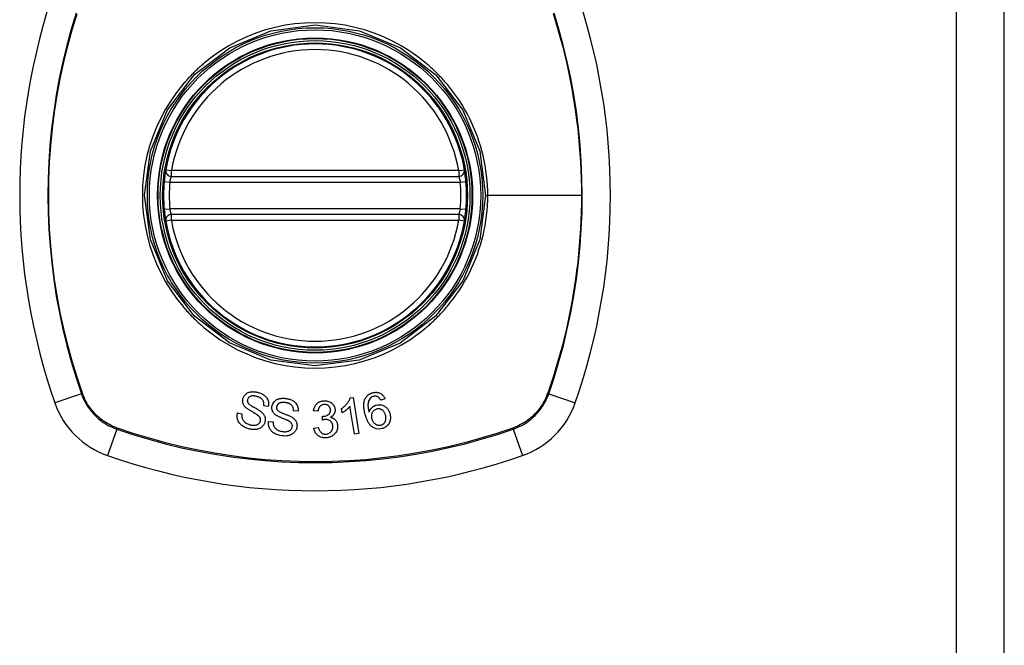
# Model space of a CAD drawing. Header units: inches. Extents: x 17 to 570, y 51 to 268.
# Tile 247 of 256: x 241.76 to 243.79, y 162.39 to 163.69. Entities that reach past the tile are written whole.
import ezdxf

# ---------------------------------------------------------------- set-up
doc = ezdxf.new("R2010")
doc.units = ezdxf.units.IN
doc.header["$MEASUREMENT"] = 0
doc.layers.add('Visible Edges(ANSI)', color=7, linetype='Continuous', lineweight=25)
doc.layers.add('Visible Tangent Edges(ANSI)', color=7, linetype='Continuous', lineweight=25)

msp = doc.modelspace()

# ---------------------------------------------------------------- linework, layer by layer
at = {"layer": 'Visible Edges(ANSI)'}
for p, q in [((243.7945, 147.4641), (243.7945, 179.1841)), ((242.0737, 163.3635), (242.6673, 163.3635)), ((242.6673, 163.2847), (242.0737, 163.2847)), ((242.4433, 162.9057), (242.4491, 162.9066)), ((242.4491, 162.9066), (242.4613, 162.8323)), ((242.5149, 162.9042), (242.5063, 162.901)), ((242.2738, 162.8878), (242.2644, 162.8897)), ((242.4264, 162.8748), (242.4249, 162.8836)), ((242.4523, 162.8308), (242.4427, 162.8887)), ((242.2103, 162.875), (242.2195, 162.8732)), ((242.3354, 162.8786), (242.3259, 162.8792)), ((242.3767, 162.8781), (242.3674, 162.8793)), ((242.3856, 162.8599), (242.3862, 162.868)), ((242.2743, 162.8571), (242.2837, 162.8566)), ((242.3682, 162.8434), (242.3773, 162.845)), ((242.4613, 162.8323), (242.4523, 162.8308))]:
    msp.add_line(p, q, dxfattribs=at)
at = {"layer": 'Visible Edges(ANSI)', "flags": 128}
for points in [[(242.0621, 163.3773), (242.0621, 163.3773), (242.0621, 163.3771), (242.062, 163.3768), (242.062, 163.3765), (242.0619, 163.376), (242.0618, 163.3754), (242.0617, 163.3748), (242.0615, 163.374), (242.0614, 163.3732), (242.0613, 163.3722), (242.0611, 163.3712), (242.0609, 163.3701), (242.0608, 163.3689), (242.0606, 163.3677), (242.0604, 163.3664), (242.0602, 163.365), (242.06, 163.3636), (242.0599, 163.3621), (242.0597, 163.3606), (242.0595, 163.3591), (242.0593, 163.3575), (242.0592, 163.356), (242.059, 163.3544), (242.0589, 163.3528)], [(242.6822, 163.3528), (242.6821, 163.3544), (242.6819, 163.356), (242.6817, 163.3575), (242.6816, 163.3591), (242.6814, 163.3606), (242.6812, 163.3621), (242.681, 163.3636), (242.6808, 163.365), (242.6807, 163.3664), (242.6805, 163.3677), (242.6803, 163.3689), (242.6801, 163.3701), (242.68, 163.3712), (242.6798, 163.3722), (242.6797, 163.3732), (242.6795, 163.374), (242.6794, 163.3748), (242.6793, 163.3754), (242.6792, 163.376), (242.6791, 163.3765), (242.6791, 163.3768), (242.679, 163.3771), (242.679, 163.3773), (242.679, 163.3773)], [(242.0589, 163.2955), (242.059, 163.2939), (242.0592, 163.2923), (242.0593, 163.2907), (242.0595, 163.2892), (242.0597, 163.2876), (242.0599, 163.2861), (242.06, 163.2847), (242.0602, 163.2833), (242.0604, 163.2819), (242.0606, 163.2806), (242.0608, 163.2793), (242.0609, 163.2782), (242.0611, 163.2771), (242.0613, 163.276), (242.0614, 163.2751), (242.0615, 163.2742), (242.0617, 163.2735), (242.0618, 163.2728), (242.0619, 163.2722), (242.062, 163.2718), (242.062, 163.2714), (242.0621, 163.2711), (242.0621, 163.271), (242.0621, 163.2709)], [(242.679, 163.2709), (242.679, 163.271), (242.679, 163.2711), (242.6791, 163.2714), (242.6791, 163.2718), (242.6792, 163.2722), (242.6793, 163.2728), (242.6794, 163.2735), (242.6795, 163.2742), (242.6797, 163.2751), (242.6798, 163.276), (242.68, 163.2771), (242.6801, 163.2782), (242.6803, 163.2793), (242.6805, 163.2806), (242.6807, 163.2819), (242.6809, 163.2833), (242.681, 163.2847), (242.6812, 163.2861), (242.6814, 163.2876), (242.6816, 163.2892), (242.6817, 163.2907), (242.6819, 163.2923), (242.6821, 163.2939), (242.6822, 163.2955)], [(242.2274, 162.8859), (242.2265, 162.8868), (242.2257, 162.8876), (242.225, 162.8885), (242.2243, 162.8895), (242.2236, 162.8905), (242.223, 162.8915), (242.2225, 162.8925), (242.2221, 162.8935), (242.2217, 162.8944), (242.2215, 162.8953), (242.2213, 162.8961), (242.2211, 162.8969), (242.221, 162.8975), (242.221, 162.8982), (242.2209, 162.8988), (242.2209, 162.8995), (242.2209, 162.9001), (242.221, 162.9007), (242.221, 162.9014), (242.2211, 162.902), (242.2212, 162.9026), (242.2213, 162.9033), (242.2215, 162.9039), (242.2216, 162.9045)], [(242.2216, 162.9045), (242.2227, 162.9073), (242.2242, 162.91), (242.2259, 162.9121), (242.2274, 162.9136), (242.2287, 162.9146), (242.2299, 162.9155), (242.2312, 162.9163), (242.2326, 162.9169), (242.2341, 162.9174), (242.2356, 162.9179), (242.237, 162.9182), (242.2384, 162.9184), (242.2398, 162.9186), (242.2411, 162.9186), (242.2424, 162.9187), (242.2435, 162.9186), (242.2447, 162.9186), (242.2459, 162.9185), (242.247, 162.9183), (242.2482, 162.9182), (242.2494, 162.918), (242.2505, 162.9177), (242.2517, 162.9174), (242.2528, 162.9171)], [(242.231, 162.9026), (242.2309, 162.9023), (242.2309, 162.9019), (242.2308, 162.9016), (242.2307, 162.9013), (242.2307, 162.901), (242.2307, 162.9007), (242.2306, 162.9004), (242.2306, 162.9001), (242.2306, 162.8998), (242.2306, 162.8995), (242.2306, 162.8992), (242.2307, 162.8988), (242.2307, 162.8985), (242.2308, 162.8982), (242.2309, 162.8979), (242.2309, 162.8976), (242.231, 162.8973), (242.2311, 162.897), (242.2312, 162.8967), (242.2314, 162.8964), (242.2315, 162.8962), (242.2316, 162.8959), (242.2318, 162.8956), (242.232, 162.8953)], [(242.2508, 162.9086), (242.2501, 162.9088), (242.2493, 162.909), (242.2486, 162.9092), (242.2479, 162.9093), (242.2472, 162.9095), (242.2465, 162.9096), (242.2457, 162.9097), (242.245, 162.9098), (242.2443, 162.9099), (242.2435, 162.9099), (242.2428, 162.91), (242.242, 162.91), (242.2413, 162.9099), (242.2406, 162.9099), (242.2398, 162.9098), (242.2389, 162.9096), (242.2378, 162.9093), (242.2366, 162.9088), (242.2353, 162.9081), (242.2341, 162.9073), (242.2331, 162.9063), (242.2322, 162.9051), (242.2315, 162.9039), (242.231, 162.9026)], [(242.2644, 162.8897), (242.2646, 162.891), (242.2647, 162.8923), (242.2648, 162.8936), (242.2647, 162.8949), (242.2645, 162.8963), (242.2642, 162.8975), (242.2638, 162.8988), (242.2633, 162.9), (242.2626, 162.9011), (242.2619, 162.9021), (242.2612, 162.9029), (242.2605, 162.9036), (242.2598, 162.9042), (242.2591, 162.9048), (242.2584, 162.9053), (242.2576, 162.9058), (242.2568, 162.9062), (242.2559, 162.9067), (242.2551, 162.9071), (242.2543, 162.9074), (242.2534, 162.9077), (242.2525, 162.9081), (242.2516, 162.9083), (242.2508, 162.9086)], [(242.2528, 162.9171), (242.2544, 162.9166), (242.2559, 162.9161), (242.2575, 162.9155), (242.259, 162.9149), (242.2605, 162.9141), (242.262, 162.9134), (242.2634, 162.9125), (242.2647, 162.9116), (242.266, 162.9106), (242.2674, 162.9095), (242.2687, 162.9082), (242.27, 162.9067), (242.2712, 162.905), (242.2722, 162.9032), (242.273, 162.9014), (242.2736, 162.8997), (242.274, 162.8981), (242.2743, 162.8966), (242.2744, 162.8951), (242.2745, 162.8936), (242.2744, 162.8922), (242.2743, 162.8907), (242.2741, 162.8893), (242.2738, 162.8878)], [(242.2815, 162.8879), (242.2831, 162.8933), (242.2861, 162.8979), (242.2888, 162.9005), (242.2903, 162.9015), (242.2918, 162.9023), (242.2932, 162.9029), (242.2944, 162.9034), (242.2956, 162.9038), (242.2966, 162.9041), (242.2975, 162.9043), (242.2984, 162.9045), (242.2993, 162.9047), (242.3003, 162.9048), (242.3012, 162.9049), (242.3021, 162.905), (242.3031, 162.9051), (242.304, 162.9051), (242.3049, 162.9051), (242.3059, 162.9051), (242.3068, 162.9051), (242.3078, 162.905), (242.3087, 162.9049), (242.3096, 162.9048), (242.3106, 162.9047)], [(242.3106, 162.9047), (242.3121, 162.9045), (242.3136, 162.9042), (242.3151, 162.9038), (242.3166, 162.9034), (242.3181, 162.903), (242.3195, 162.9025), (242.321, 162.9019), (242.3223, 162.9013), (242.3237, 162.9006), (242.3251, 162.8998), (242.3265, 162.8988), (242.3281, 162.8976), (242.3296, 162.8962), (242.3311, 162.8946), (242.3323, 162.8928), (242.3332, 162.8911), (242.334, 162.8894), (242.3345, 162.8879), (242.335, 162.8863), (242.3353, 162.8848), (242.3355, 162.8833), (242.3355, 162.8817), (242.3355, 162.8801), (242.3354, 162.8786)], [(242.4249, 162.8836), (242.4264, 162.8846), (242.4278, 162.8856), (242.4291, 162.8867), (242.4303, 162.8877), (242.4314, 162.8887), (242.4325, 162.8897), (242.4335, 162.8907), (242.4344, 162.8917), (242.4353, 162.8926), (242.4361, 162.8936), (242.4369, 162.8945), (242.4376, 162.8954), (242.4382, 162.8962), (242.4388, 162.8971), (242.4394, 162.8979), (242.4399, 162.8987), (242.4404, 162.8995), (242.4409, 162.9004), (242.4414, 162.9012), (242.4418, 162.9021), (242.4422, 162.903), (242.4426, 162.9039), (242.443, 162.9048), (242.4433, 162.9057)], [(242.4745, 162.8703), (242.4741, 162.8717), (242.4737, 162.8731), (242.4733, 162.8745), (242.473, 162.876), (242.4727, 162.8774), (242.4724, 162.8788), (242.4721, 162.8802), (242.4719, 162.8817), (242.4717, 162.8831), (242.4715, 162.8845), (242.4714, 162.8859), (242.4713, 162.8873), (242.4712, 162.8886), (242.4712, 162.89), (242.4712, 162.8914), (242.4713, 162.8927), (242.4714, 162.894), (242.4715, 162.8953), (242.4717, 162.8966), (242.4719, 162.8979), (242.4722, 162.8992), (242.4726, 162.9004), (242.473, 162.9017), (242.4735, 162.9029)], [(242.4735, 162.9029), (242.4739, 162.9037), (242.4742, 162.9045), (242.4747, 162.9053), (242.4751, 162.906), (242.4756, 162.9068), (242.4761, 162.9075), (242.4766, 162.9082), (242.4772, 162.9089), (242.4778, 162.9096), (242.4784, 162.9102), (242.479, 162.9108), (242.4797, 162.9114), (242.4804, 162.912), (242.4811, 162.9125), (242.4819, 162.913), (242.4826, 162.9135), (242.4834, 162.9139), (242.4842, 162.9144), (242.485, 162.9148), (242.4858, 162.9151), (242.4867, 162.9155), (242.4875, 162.9158), (242.4884, 162.9161), (242.4893, 162.9163)], [(242.4841, 162.9044), (242.4828, 162.9025), (242.4817, 162.9004), (242.4809, 162.8983), (242.4804, 162.8961), (242.4801, 162.894), (242.4799, 162.8922), (242.4799, 162.8907), (242.4799, 162.8897), (242.4799, 162.8888), (242.48, 162.888), (242.4801, 162.8872), (242.4802, 162.8863), (242.4803, 162.8854), (242.4804, 162.8846), (242.4806, 162.8837), (242.4807, 162.8829), (242.4809, 162.882), (242.4811, 162.8812), (242.4812, 162.8803), (242.4814, 162.8795), (242.4816, 162.8786), (242.4819, 162.8778), (242.4821, 162.877), (242.4823, 162.8762)], [(242.4908, 162.9089), (242.4905, 162.9088), (242.4901, 162.9087), (242.4898, 162.9086), (242.4895, 162.9085), (242.4892, 162.9083), (242.4888, 162.9082), (242.4885, 162.9081), (242.4882, 162.9079), (242.4879, 162.9077), (242.4876, 162.9076), (242.4873, 162.9074), (242.487, 162.9072), (242.4867, 162.907), (242.4865, 162.9068), (242.4862, 162.9066), (242.4859, 162.9064), (242.4857, 162.9062), (242.4854, 162.9059), (242.4852, 162.9057), (242.4849, 162.9055), (242.4847, 162.9052), (242.4845, 162.905), (242.4843, 162.9047), (242.4841, 162.9044)], [(242.4893, 162.9163), (242.4906, 162.9167), (242.4919, 162.917), (242.4932, 162.9172), (242.4946, 162.9173), (242.4959, 162.9174), (242.4972, 162.9174), (242.4986, 162.9173), (242.4999, 162.9171), (242.5012, 162.9168), (242.5024, 162.9164), (242.5036, 162.916), (242.5048, 162.9154), (242.506, 162.9148), (242.5071, 162.9142), (242.5081, 162.9134), (242.5091, 162.9126), (242.51, 162.9117), (242.5109, 162.9107), (242.5117, 162.9098), (242.5125, 162.9087), (242.5132, 162.9076), (242.5138, 162.9065), (242.5144, 162.9054), (242.5149, 162.9042)], [(242.5008, 162.9077), (242.5004, 162.9079), (242.5, 162.9081), (242.4997, 162.9083), (242.4993, 162.9085), (242.4989, 162.9086), (242.4985, 162.9088), (242.4981, 162.9089), (242.4976, 162.909), (242.4972, 162.9091), (242.4968, 162.9092), (242.4964, 162.9093), (242.496, 162.9094), (242.4955, 162.9094), (242.4951, 162.9094), (242.4947, 162.9095), (242.4943, 162.9095), (242.4938, 162.9094), (242.4934, 162.9094), (242.4929, 162.9094), (242.4925, 162.9093), (242.4921, 162.9092), (242.4917, 162.9091), (242.4912, 162.909), (242.4908, 162.9089)], [(242.5063, 162.901), (242.5062, 162.9013), (242.506, 162.9016), (242.5058, 162.9019), (242.5056, 162.9023), (242.5054, 162.9026), (242.5052, 162.9029), (242.505, 162.9032), (242.5048, 162.9035), (242.5046, 162.9038), (242.5044, 162.9041), (242.5042, 162.9044), (242.5039, 162.9047), (242.5037, 162.905), (242.5035, 162.9053), (242.5032, 162.9055), (242.503, 162.9058), (242.5027, 162.9061), (242.5025, 162.9063), (242.5022, 162.9066), (242.502, 162.9068), (242.5017, 162.907), (242.5014, 162.9073), (242.5011, 162.9075), (242.5008, 162.9077)], [(242.2519, 162.8702), (242.2513, 162.8706), (242.2506, 162.8711), (242.2498, 162.8716), (242.2489, 162.8722), (242.248, 162.8727), (242.247, 162.8733), (242.2459, 162.874), (242.2448, 162.8746), (242.2436, 162.8753), (242.2424, 162.876), (242.2412, 162.8767), (242.24, 162.8774), (242.2388, 162.8781), (242.2376, 162.8788), (242.2365, 162.8795), (242.2353, 162.8802), (242.2342, 162.8809), (242.2331, 162.8816), (242.2321, 162.8823), (242.231, 162.883), (242.23, 162.8837), (242.2291, 162.8845), (242.2282, 162.8852), (242.2274, 162.8859)], [(242.232, 162.8953), (242.2325, 162.8946), (242.2333, 162.8938), (242.2341, 162.893), (242.2352, 162.8922), (242.2363, 162.8913), (242.2375, 162.8905), (242.2387, 162.8897), (242.2399, 162.889), (242.241, 162.8883), (242.2422, 162.8876), (242.2433, 162.887), (242.2444, 162.8864), (242.2455, 162.8857), (242.2467, 162.8851), (242.2479, 162.8844), (242.2491, 162.8838), (242.2504, 162.883), (242.2517, 162.8822), (242.2531, 162.8814), (242.2545, 162.8805), (242.2559, 162.8796), (242.2573, 162.8787), (242.2586, 162.8777), (242.2597, 162.8769)], [(242.2897, 162.8703), (242.2888, 162.871), (242.2879, 162.8717), (242.287, 162.8725), (242.2861, 162.8734), (242.2854, 162.8742), (242.2846, 162.8752), (242.284, 162.8761), (242.2834, 162.877), (242.2829, 162.8779), (242.2826, 162.8788), (242.2823, 162.8796), (242.282, 162.8803), (242.2818, 162.8809), (242.2817, 162.8815), (242.2816, 162.8822), (242.2815, 162.8828), (242.2814, 162.8834), (242.2813, 162.8841), (242.2813, 162.8847), (242.2813, 162.8853), (242.2813, 162.886), (242.2813, 162.8866), (242.2814, 162.8873), (242.2815, 162.8879)], [(242.291, 162.8872), (242.291, 162.8869), (242.291, 162.8866), (242.2909, 162.8863), (242.2909, 162.886), (242.2909, 162.8857), (242.2909, 162.8854), (242.2909, 162.8851), (242.291, 162.8847), (242.291, 162.8844), (242.2911, 162.8841), (242.2911, 162.8838), (242.2912, 162.8835), (242.2913, 162.8832), (242.2914, 162.8829), (242.2915, 162.8826), (242.2916, 162.8823), (242.2918, 162.8821), (242.2919, 162.8818), (242.2921, 162.8815), (242.2922, 162.8812), (242.2924, 162.881), (242.2926, 162.8807), (242.2928, 162.8805), (242.293, 162.8802)], [(242.3097, 162.896), (242.3091, 162.8961), (242.3084, 162.8961), (242.3078, 162.8962), (242.3071, 162.8963), (242.3065, 162.8963), (242.3058, 162.8964), (242.3051, 162.8964), (242.3045, 162.8964), (242.3038, 162.8964), (242.3031, 162.8963), (242.3025, 162.8963), (242.3018, 162.8962), (242.3012, 162.8962), (242.3005, 162.896), (242.2999, 162.8959), (242.2992, 162.8958), (242.2986, 162.8956), (242.2979, 162.8954), (242.2968, 162.8949), (242.2953, 162.8939), (242.2937, 162.8926), (242.2924, 162.891), (242.2915, 162.8892), (242.291, 162.8872)], [(242.3259, 162.8792), (242.3259, 162.8808), (242.3258, 162.8824), (242.3255, 162.8841), (242.3251, 162.8856), (242.3245, 162.8872), (242.3237, 162.8886), (242.3228, 162.8899), (242.322, 162.8909), (242.3212, 162.8916), (242.3206, 162.8921), (242.3199, 162.8926), (242.3192, 162.893), (242.3185, 162.8934), (242.3177, 162.8938), (242.317, 162.8941), (242.3162, 162.8944), (242.3154, 162.8947), (242.3146, 162.8949), (242.3138, 162.8952), (242.313, 162.8954), (242.3122, 162.8956), (242.3114, 162.8957), (242.3106, 162.8959), (242.3097, 162.896)], [(242.3674, 162.8793), (242.3677, 162.881), (242.368, 162.8827), (242.3685, 162.8844), (242.3691, 162.886), (242.3698, 162.8876), (242.3706, 162.8891), (242.3715, 162.8906), (242.3724, 162.8918), (242.3733, 162.8929), (242.3742, 162.8939), (242.3751, 162.8947), (242.376, 162.8954), (242.3769, 162.896), (242.3779, 162.8967), (242.3789, 162.8972), (242.38, 162.8977), (242.381, 162.8982), (242.3821, 162.8986), (242.3832, 162.8989), (242.3844, 162.8992), (242.3855, 162.8994), (242.3867, 162.8996), (242.3879, 162.8997), (242.389, 162.8998)], [(242.3896, 162.8923), (242.3883, 162.8922), (242.387, 162.8919), (242.3857, 162.8916), (242.3845, 162.8911), (242.3834, 162.8906), (242.3824, 162.8899), (242.3816, 162.8893), (242.3809, 162.8887), (242.3804, 162.8881), (242.38, 162.8876), (242.3795, 162.887), (242.3792, 162.8864), (242.3788, 162.8857), (242.3785, 162.8851), (242.3782, 162.8844), (242.3779, 162.8838), (242.3777, 162.8831), (242.3775, 162.8824), (242.3773, 162.8817), (242.3771, 162.881), (242.377, 162.8803), (242.3768, 162.8795), (242.3767, 162.8788), (242.3767, 162.8781)], [(242.389, 162.8998), (242.3907, 162.8998), (242.3923, 162.8998), (242.3939, 162.8996), (242.3955, 162.8993), (242.3971, 162.8989), (242.3987, 162.8984), (242.4002, 162.8978), (242.4016, 162.8971), (242.403, 162.8964), (242.4043, 162.8955), (242.4055, 162.8945), (242.4066, 162.8935), (242.4076, 162.8924), (242.4084, 162.8913), (242.4091, 162.8903), (242.4097, 162.8893), (242.4102, 162.8883), (242.4106, 162.8874), (242.4109, 162.8864), (242.4112, 162.8854), (242.4115, 162.8845), (242.4117, 162.8835), (242.4118, 162.8824), (242.4119, 162.8814)], [(242.4024, 162.8811), (242.4023, 162.8819), (242.4022, 162.8827), (242.4021, 162.8834), (242.4019, 162.8842), (242.4017, 162.8849), (242.4014, 162.8856), (242.401, 162.8863), (242.4006, 162.887), (242.4002, 162.8876), (242.3997, 162.8882), (242.3992, 162.8888), (242.3986, 162.8894), (242.398, 162.8899), (242.3973, 162.8903), (242.3966, 162.8908), (242.3959, 162.8911), (242.3952, 162.8914), (242.3944, 162.8917), (242.3936, 162.8919), (242.3928, 162.8921), (242.392, 162.8922), (242.3912, 162.8923), (242.3904, 162.8923), (242.3896, 162.8923)], [(242.4119, 162.8814), (242.4119, 162.8807), (242.4119, 162.88), (242.4119, 162.8793), (242.4118, 162.8787), (242.4117, 162.878), (242.4116, 162.8773), (242.4114, 162.8766), (242.4112, 162.876), (242.411, 162.8753), (242.4108, 162.8747), (242.4105, 162.874), (242.4102, 162.8733), (242.4098, 162.8726), (242.4094, 162.8719), (242.4089, 162.8712), (242.4083, 162.8705), (242.4077, 162.8697), (242.407, 162.8691), (242.4063, 162.8684), (242.4055, 162.8678), (242.4048, 162.8672), (242.404, 162.8667), (242.4031, 162.8662), (242.4023, 162.8657)], [(242.4427, 162.8887), (242.4423, 162.8882), (242.4419, 162.8877), (242.4415, 162.8872), (242.441, 162.8866), (242.4406, 162.8861), (242.4401, 162.8856), (242.4396, 162.8852), (242.4392, 162.8847), (242.4387, 162.8842), (242.4382, 162.8837), (242.4377, 162.8832), (242.4372, 162.8828), (242.4367, 162.8823), (242.4362, 162.8819), (242.4356, 162.8814), (242.4349, 162.8808), (242.4341, 162.8802), (242.4332, 162.8794), (242.4322, 162.8787), (242.4311, 162.8779), (242.43, 162.8771), (242.4288, 162.8763), (242.4276, 162.8755), (242.4264, 162.8748)], [(242.4823, 162.8762), (242.4825, 162.8769), (242.4828, 162.8777), (242.4831, 162.8784), (242.4834, 162.8791), (242.4837, 162.8798), (242.484, 162.8805), (242.4844, 162.8812), (242.4848, 162.8818), (242.4853, 162.8825), (242.4858, 162.8832), (242.4863, 162.8839), (242.4869, 162.8845), (242.4875, 162.8852), (242.4882, 162.8858), (242.4889, 162.8865), (242.4897, 162.8871), (242.4906, 162.8878), (242.4914, 162.8883), (242.4923, 162.8889), (242.4932, 162.8893), (242.4941, 162.8898), (242.4951, 162.8902), (242.4961, 162.8905), (242.4971, 162.8909)], [(242.4975, 162.8825), (242.4961, 162.8821), (242.4948, 162.8815), (242.4935, 162.8808), (242.4924, 162.88), (242.4913, 162.879), (242.4904, 162.878), (242.4896, 162.877), (242.489, 162.8761), (242.4885, 162.8752), (242.4881, 162.8745), (242.4878, 162.8737), (242.4875, 162.8729), (242.4873, 162.872), (242.4871, 162.8712), (242.4869, 162.8704), (242.4869, 162.8695), (242.4868, 162.8687), (242.4868, 162.8678), (242.4868, 162.867), (242.4869, 162.8661), (242.487, 162.8653), (242.4872, 162.8645), (242.4874, 162.8636), (242.4876, 162.8628)], [(242.4971, 162.8909), (242.4997, 162.8915), (242.5024, 162.8917), (242.5051, 162.8916), (242.5078, 162.8912), (242.5102, 162.8905), (242.5123, 162.8896), (242.5138, 162.8888), (242.5149, 162.8881), (242.5158, 162.8875), (242.5168, 162.8868), (242.5176, 162.8861), (242.5185, 162.8853), (242.5192, 162.8845), (242.52, 162.8836), (242.5207, 162.8827), (242.5214, 162.8818), (242.522, 162.8808), (242.5225, 162.8799), (242.5231, 162.8789), (242.5235, 162.8779), (242.524, 162.8768), (242.5244, 162.8758), (242.5247, 162.8747), (242.5251, 162.8736)], [(242.5161, 162.8704), (242.5157, 162.8717), (242.5153, 162.8729), (242.5147, 162.8741), (242.5141, 162.8753), (242.5135, 162.8764), (242.5127, 162.8775), (242.5119, 162.8785), (242.511, 162.8795), (242.51, 162.8803), (242.509, 162.881), (242.5081, 162.8815), (242.5072, 162.8819), (242.5065, 162.8822), (242.5057, 162.8825), (242.5049, 162.8828), (242.5041, 162.8829), (242.5033, 162.8831), (242.5025, 162.8831), (242.5016, 162.8832), (242.5008, 162.8831), (242.4999, 162.883), (242.4991, 162.8829), (242.4983, 162.8827), (242.4975, 162.8825)], [(242.234, 162.8418), (242.2314, 162.8426), (242.2287, 162.8436), (242.2262, 162.8447), (242.2237, 162.8459), (242.2214, 162.8472), (242.2195, 162.8486), (242.2178, 162.8499), (242.2162, 162.8514), (242.2148, 162.8529), (242.2136, 162.8546), (242.2125, 162.8564), (242.2116, 162.8582), (242.2109, 162.8599), (242.2103, 162.8615), (242.21, 162.8631), (242.2097, 162.8645), (242.2095, 162.8658), (242.2094, 162.8671), (242.2094, 162.8685), (242.2094, 162.8698), (242.2096, 162.8711), (242.2097, 162.8724), (242.21, 162.8737), (242.2103, 162.875)], [(242.2195, 162.8732), (242.2194, 162.8725), (242.2193, 162.8718), (242.2192, 162.871), (242.2192, 162.8703), (242.2191, 162.8696), (242.2191, 162.8688), (242.2192, 162.8681), (242.2192, 162.8674), (242.2193, 162.8666), (242.2194, 162.8659), (242.2195, 162.8652), (242.2197, 162.8645), (242.2198, 162.8637), (242.2201, 162.863), (242.2205, 162.862), (242.2211, 162.8609), (242.2219, 162.8596), (242.223, 162.8583), (242.2244, 162.8568), (242.2262, 162.8553), (242.2284, 162.8538), (242.2308, 162.8524), (242.2334, 162.8513), (242.236, 162.8504)], [(242.2575, 162.8576), (242.2577, 162.8583), (242.2578, 162.859), (242.2579, 162.8597), (242.2579, 162.8605), (242.2579, 162.8612), (242.2578, 162.8619), (242.2577, 162.8627), (242.2575, 162.8633), (242.2573, 162.8639), (242.257, 162.8645), (242.2568, 162.865), (242.2565, 162.8655), (242.2562, 162.866), (242.2559, 162.8664), (242.2555, 162.8668), (242.2552, 162.8672), (242.2548, 162.8676), (242.2544, 162.868), (242.254, 162.8684), (242.2536, 162.8688), (242.2532, 162.8691), (242.2528, 162.8695), (242.2524, 162.8698), (242.2519, 162.8702)], [(242.2597, 162.8769), (242.2607, 162.876), (242.2616, 162.875), (242.2625, 162.8741), (242.2634, 162.8731), (242.2641, 162.872), (242.2649, 162.871), (242.2655, 162.8698), (242.2661, 162.8687), (242.2665, 162.8677), (242.2669, 162.8666), (242.2672, 162.8657), (242.2674, 162.8648), (242.2675, 162.864), (242.2676, 162.8632), (242.2677, 162.8625), (242.2677, 162.8617), (242.2677, 162.8609), (242.2677, 162.8602), (242.2676, 162.8595), (242.2675, 162.8587), (242.2674, 162.858), (242.2673, 162.8572), (242.2671, 162.8565), (242.2669, 162.8558)], [(242.3162, 162.8581), (242.3156, 162.8584), (242.3148, 162.8588), (242.3139, 162.8592), (242.313, 162.8596), (242.312, 162.8601), (242.3109, 162.8605), (242.3097, 162.861), (242.3085, 162.8615), (242.3073, 162.862), (242.306, 162.8625), (242.3047, 162.863), (242.3034, 162.8636), (242.3021, 162.8641), (242.3009, 162.8646), (242.2996, 162.8652), (242.2984, 162.8657), (242.2972, 162.8662), (242.296, 162.8667), (242.2949, 162.8673), (242.2938, 162.8679), (242.2927, 162.8685), (242.2916, 162.8691), (242.2906, 162.8697), (242.2897, 162.8703)], [(242.293, 162.8802), (242.2936, 162.8795), (242.2945, 162.8789), (242.2955, 162.8782), (242.2967, 162.8775), (242.2979, 162.8768), (242.2992, 162.8762), (242.3005, 162.8756), (242.3017, 162.875), (242.303, 162.8745), (242.3042, 162.874), (242.3054, 162.8735), (242.3065, 162.8731), (242.3077, 162.8726), (242.309, 162.8721), (242.3102, 162.8717), (242.3115, 162.8711), (242.3129, 162.8706), (242.3143, 162.87), (242.3158, 162.8694), (242.3174, 162.8687), (242.3189, 162.868), (242.3204, 162.8672), (242.3218, 162.8665), (242.323, 162.8658)], [(242.323, 162.8658), (242.3241, 162.865), (242.3252, 162.8642), (242.3262, 162.8634), (242.3272, 162.8625), (242.3281, 162.8616), (242.329, 162.8606), (242.3298, 162.8596), (242.3305, 162.8586), (242.3311, 162.8576), (242.3316, 162.8566), (242.332, 162.8557), (242.3323, 162.8549), (242.3325, 162.8541), (242.3327, 162.8533), (242.3329, 162.8526), (242.333, 162.8519), (242.3331, 162.8511), (242.3332, 162.8504), (242.3333, 162.8496), (242.3333, 162.8489), (242.3333, 162.8481), (242.3332, 162.8474), (242.3332, 162.8466), (242.3331, 162.8459)], [(242.392, 162.8612), (242.3917, 162.8612), (242.3915, 162.8612), (242.3912, 162.8611), (242.3909, 162.8611), (242.3907, 162.8611), (242.3904, 162.861), (242.3901, 162.861), (242.3899, 162.861), (242.3896, 162.8609), (242.3893, 162.8609), (242.389, 162.8608), (242.3888, 162.8607), (242.3885, 162.8607), (242.3882, 162.8606), (242.388, 162.8605), (242.3877, 162.8605), (242.3874, 162.8604), (242.3871, 162.8603), (242.3869, 162.8603), (242.3866, 162.8602), (242.3864, 162.8601), (242.3861, 162.86), (242.3858, 162.86), (242.3856, 162.8599)], [(242.3862, 162.868), (242.3862, 162.868), (242.3863, 162.868), (242.3864, 162.868), (242.3864, 162.868), (242.3865, 162.8679), (242.3866, 162.8679), (242.3866, 162.8679), (242.3867, 162.8679), (242.3867, 162.8679), (242.3868, 162.8679), (242.3869, 162.8679), (242.3869, 162.8679), (242.387, 162.8679), (242.3871, 162.8679), (242.3871, 162.8679), (242.3872, 162.8679), (242.3872, 162.8679), (242.3873, 162.8679), (242.3874, 162.8679), (242.3874, 162.8679), (242.3875, 162.8679), (242.3875, 162.8679), (242.3876, 162.8679), (242.3877, 162.8679)], [(242.3877, 162.8679), (242.3914, 162.8684), (242.3948, 162.8696), (242.3978, 162.8713), (242.3995, 162.8727), (242.4, 162.8732), (242.4003, 162.8736), (242.4006, 162.8739), (242.4008, 162.8743), (242.401, 162.8747), (242.4012, 162.8751), (242.4014, 162.8755), (242.4016, 162.8759), (242.4018, 162.8763), (242.4019, 162.8767), (242.402, 162.8772), (242.4021, 162.8776), (242.4022, 162.878), (242.4023, 162.8785), (242.4023, 162.8789), (242.4024, 162.8794), (242.4024, 162.8798), (242.4024, 162.8803), (242.4024, 162.8807), (242.4024, 162.8811)], [(242.4073, 162.8473), (242.4073, 162.8482), (242.4072, 162.849), (242.407, 162.8498), (242.4069, 162.8507), (242.4066, 162.8515), (242.4064, 162.8523), (242.406, 162.8531), (242.4056, 162.8538), (242.4052, 162.8546), (242.4048, 162.8553), (242.4042, 162.856), (242.4037, 162.8566), (242.4031, 162.8573), (242.4024, 162.8579), (242.4016, 162.8585), (242.4008, 162.8591), (242.3998, 162.8596), (242.3988, 162.8601), (242.3977, 162.8605), (242.3966, 162.8608), (242.3955, 162.861), (242.3943, 162.8612), (242.3932, 162.8612), (242.392, 162.8612)], [(242.4023, 162.8657), (242.403, 162.8656), (242.4038, 162.8654), (242.4046, 162.8652), (242.4053, 162.8649), (242.4061, 162.8647), (242.4068, 162.8644), (242.4075, 162.864), (242.4082, 162.8637), (242.4089, 162.8633), (242.4096, 162.8629), (242.4102, 162.8624), (242.4108, 162.8619), (242.4114, 162.8614), (242.412, 162.8608), (242.4127, 162.8601), (242.4134, 162.8592), (242.4141, 162.8582), (242.4148, 162.8569), (242.4155, 162.8555), (242.416, 162.854), (242.4165, 162.8526), (242.4168, 162.851), (242.417, 162.8495), (242.4171, 162.8479)], [(242.5095, 162.8425), (242.5031, 162.8414), (242.4966, 162.8421), (242.4908, 162.8445), (242.4872, 162.8469), (242.486, 162.848), (242.4851, 162.8489), (242.4842, 162.8499), (242.4834, 162.851), (242.4826, 162.852), (242.4818, 162.8531), (242.4811, 162.8543), (242.4804, 162.8554), (242.4798, 162.8566), (242.4792, 162.8577), (242.4786, 162.859), (242.478, 162.8602), (242.4775, 162.8614), (242.477, 162.8627), (242.4765, 162.8639), (242.4761, 162.8652), (242.4756, 162.8665), (242.4752, 162.8678), (242.4748, 162.869), (242.4745, 162.8703)], [(242.4876, 162.8628), (242.488, 162.8617), (242.4884, 162.8606), (242.4888, 162.8596), (242.4894, 162.8585), (242.4899, 162.8575), (242.4906, 162.8565), (242.4913, 162.8556), (242.4921, 162.8546), (242.4929, 162.8537), (242.4938, 162.8529), (242.4947, 162.8522), (242.4957, 162.8515), (242.4967, 162.8509), (242.4978, 162.8504), (242.4988, 162.85), (242.4999, 162.8496), (242.5009, 162.8494), (242.5019, 162.8493), (242.5028, 162.8492), (242.5037, 162.8492), (242.5046, 162.8492), (242.5055, 162.8493), (242.5064, 162.8495), (242.5072, 162.8497)], [(242.5072, 162.8497), (242.508, 162.8499), (242.5087, 162.8502), (242.5094, 162.8505), (242.5101, 162.8509), (242.5108, 162.8513), (242.5114, 162.8517), (242.512, 162.8522), (242.5126, 162.8527), (242.5131, 162.8533), (242.5136, 162.8538), (242.5141, 162.8544), (242.5145, 162.8551), (242.5149, 162.8557), (242.5153, 162.8564), (242.5156, 162.8571), (242.516, 162.8579), (242.5164, 162.8591), (242.5168, 162.8604), (242.517, 162.862), (242.5171, 162.8637), (242.517, 162.8654), (242.5168, 162.8671), (242.5165, 162.8688), (242.5161, 162.8704)], [(242.5251, 162.8736), (242.5255, 162.872), (242.5258, 162.8704), (242.526, 162.8688), (242.5262, 162.8672), (242.5262, 162.8656), (242.5262, 162.864), (242.5261, 162.8623), (242.5258, 162.8607), (242.5255, 162.859), (242.525, 162.8572), (242.5243, 162.8552), (242.5233, 162.8531), (242.5221, 162.8513), (242.5209, 162.8497), (242.5198, 162.8485), (242.5188, 162.8475), (242.5178, 162.8467), (242.5168, 162.8459), (242.5157, 162.8452), (242.5145, 162.8445), (242.5133, 162.8439), (242.5121, 162.8434), (242.5108, 162.8429), (242.5095, 162.8425)], [(242.2669, 162.8558), (242.2659, 162.853), (242.2645, 162.8504), (242.2628, 162.8482), (242.2612, 162.8465), (242.2598, 162.8453), (242.2584, 162.8443), (242.2569, 162.8434), (242.2554, 162.8426), (242.2538, 162.8419), (242.2522, 162.8414), (242.2506, 162.841), (242.2491, 162.8407), (242.2477, 162.8405), (242.2463, 162.8404), (242.2451, 162.8403), (242.2438, 162.8403), (242.2426, 162.8403), (242.2414, 162.8404), (242.2401, 162.8406), (242.2389, 162.8407), (242.2377, 162.8409), (242.2364, 162.8412), (242.2352, 162.8415), (242.234, 162.8418)], [(242.236, 162.8504), (242.2378, 162.85), (242.2395, 162.8496), (242.2413, 162.8494), (242.2431, 162.8492), (242.2448, 162.8492), (242.2462, 162.8493), (242.2475, 162.8495), (242.2485, 162.8497), (242.2495, 162.8499), (242.2505, 162.8502), (242.2515, 162.8506), (242.2524, 162.8511), (242.2533, 162.8517), (242.254, 162.8522), (242.2546, 162.8528), (242.2552, 162.8534), (242.2556, 162.8538), (242.2559, 162.8543), (242.2563, 162.8548), (242.2566, 162.8553), (242.2568, 162.8559), (242.2571, 162.8564), (242.2573, 162.857), (242.2575, 162.8576)], [(242.3025, 162.8275), (242.2981, 162.8283), (242.294, 162.8293), (242.2906, 162.8305), (242.2879, 162.8317), (242.286, 162.8328), (242.2843, 162.8339), (242.2828, 162.8351), (242.2814, 162.8364), (242.2801, 162.8377), (242.2789, 162.8392), (242.2779, 162.8407), (242.277, 162.8422), (242.2763, 162.8437), (242.2757, 162.845), (242.2753, 162.8463), (242.275, 162.8475), (242.2747, 162.8487), (242.2745, 162.8498), (242.2743, 162.851), (242.2742, 162.8522), (242.2741, 162.8535), (242.2741, 162.8547), (242.2742, 162.8559), (242.2743, 162.8571)], [(242.2837, 162.8566), (242.2837, 162.8553), (242.2838, 162.854), (242.2839, 162.8527), (242.2841, 162.8514), (242.2844, 162.8502), (242.2847, 162.8489), (242.2852, 162.8477), (242.2857, 162.8466), (242.2864, 162.8454), (242.2872, 162.8444), (242.2881, 162.8433), (242.2892, 162.8423), (242.2902, 162.8415), (242.2913, 162.8407), (242.2925, 162.84), (242.2936, 162.8393), (242.2947, 162.8388), (242.2959, 162.8383), (242.2971, 162.8378), (242.2983, 162.8374), (242.2995, 162.8371), (242.3007, 162.8368), (242.302, 162.8365), (242.3033, 162.8363)], [(242.3331, 162.8459), (242.3329, 162.8447), (242.3326, 162.8436), (242.3323, 162.8424), (242.3319, 162.8413), (242.3314, 162.8402), (242.3309, 162.8391), (242.3303, 162.8381), (242.3296, 162.8371), (242.3289, 162.8361), (242.328, 162.8351), (242.3271, 162.8341), (242.326, 162.8331), (242.3248, 162.8322), (242.3235, 162.8313), (242.3222, 162.8305), (242.3208, 162.8298), (242.3193, 162.8291), (242.3178, 162.8286), (242.3161, 162.8281), (242.314, 162.8276), (242.3114, 162.8273), (242.3085, 162.8271), (242.3055, 162.8272), (242.3025, 162.8275)], [(242.3033, 162.8363), (242.3045, 162.8362), (242.3057, 162.8361), (242.307, 162.836), (242.3082, 162.836), (242.3095, 162.836), (242.3107, 162.8361), (242.3119, 162.8363), (242.3131, 162.8365), (242.3143, 162.8368), (242.3155, 162.8372), (242.3166, 162.8376), (242.3177, 162.8382), (242.3187, 162.8388), (242.3196, 162.8395), (242.3204, 162.8402), (242.3211, 162.841), (242.3216, 162.8417), (242.3221, 162.8423), (242.3224, 162.843), (242.3227, 162.8436), (242.323, 162.8443), (242.3232, 162.845), (242.3234, 162.8457), (242.3235, 162.8464)], [(242.3235, 162.8464), (242.3236, 162.8471), (242.3236, 162.8478), (242.3236, 162.8485), (242.3235, 162.8492), (242.3234, 162.8499), (242.3233, 162.8505), (242.3231, 162.8512), (242.3228, 162.8519), (242.3225, 162.8524), (242.3222, 162.853), (242.3219, 162.8535), (242.3216, 162.8539), (242.3212, 162.8543), (242.3208, 162.8547), (242.3204, 162.8551), (242.32, 162.8555), (242.3196, 162.8559), (242.3191, 162.8562), (242.3187, 162.8566), (242.3182, 162.8569), (242.3177, 162.8572), (242.3172, 162.8575), (242.3167, 162.8578), (242.3162, 162.8581)], [(242.3929, 162.8234), (242.3908, 162.8233), (242.3887, 162.8235), (242.3865, 162.8238), (242.3845, 162.8242), (242.3824, 162.8249), (242.3806, 162.8257), (242.379, 162.8266), (242.3776, 162.8275), (242.3765, 162.8283), (242.3756, 162.8291), (242.3747, 162.8299), (242.3739, 162.8308), (242.3731, 162.8317), (242.3724, 162.8326), (242.3717, 162.8336), (242.3711, 162.8346), (242.3705, 162.8356), (242.37, 162.8367), (242.3696, 162.8378), (242.3692, 162.8388), (242.3689, 162.84), (242.3686, 162.8411), (242.3683, 162.8422), (242.3682, 162.8434)], [(242.3773, 162.845), (242.3776, 162.8439), (242.3779, 162.8428), (242.3783, 162.8417), (242.3787, 162.8407), (242.3791, 162.8396), (242.3796, 162.8386), (242.3802, 162.8376), (242.3808, 162.8366), (242.3815, 162.8357), (242.3823, 162.8349), (242.3831, 162.8341), (242.3838, 162.8335), (242.3846, 162.833), (242.3852, 162.8326), (242.3859, 162.8322), (242.3866, 162.8319), (242.3873, 162.8317), (242.3881, 162.8314), (242.3888, 162.8313), (242.3896, 162.8311), (242.3903, 162.831), (242.3911, 162.831), (242.3919, 162.8309), (242.3927, 162.831)], [(242.3927, 162.831), (242.3939, 162.8311), (242.3951, 162.8312), (242.3962, 162.8315), (242.3974, 162.8319), (242.3985, 162.8323), (242.3995, 162.8328), (242.4005, 162.8335), (242.4015, 162.8341), (242.4023, 162.8349), (242.403, 162.8356), (242.4037, 162.8363), (242.4043, 162.837), (242.4048, 162.8378), (242.4053, 162.8386), (242.4057, 162.8394), (242.4061, 162.8402), (242.4065, 162.841), (242.4067, 162.8419), (242.407, 162.8428), (242.4071, 162.8437), (242.4073, 162.8446), (242.4073, 162.8455), (242.4074, 162.8464), (242.4073, 162.8473)], [(242.4171, 162.8479), (242.4171, 162.8459), (242.417, 162.8439), (242.4166, 162.8419), (242.4161, 162.8399), (242.4154, 162.838), (242.4145, 162.8362), (242.4135, 162.8345), (242.4123, 162.8329), (242.4112, 162.8315), (242.41, 162.8304), (242.409, 162.8294), (242.408, 162.8286), (242.4069, 162.8278), (242.4058, 162.8271), (242.4046, 162.8264), (242.4034, 162.8258), (242.4022, 162.8253), (242.4009, 162.8248), (242.3996, 162.8244), (242.3983, 162.8241), (242.397, 162.8238), (242.3957, 162.8236), (242.3943, 162.8235), (242.3929, 162.8234)]]:
    msp.add_lwpolyline(points, dxfattribs=at)
at = {"layer": 'Visible Edges(ANSI)'}
for radius in [0.3199, 0.315]:
    msp.add_circle((242.3705, 163.3241), radius, dxfattribs=at)
for centre, radius, start, end in [((243.0595, 163.3241), 1.2992, 160.7337, 199.2663), ((241.6816, 163.3241), 1.2992, 340.7337, 19.2663), ((242.3705, 163.3241), 0.313, 9.784, 170.216), ((242.0737, 163.3753), 0.0118, 170.216, 270), ((242.6673, 163.3753), 0.0118, 270, 9.784), ((242.3705, 163.3241), 0.313, 174.7499, 185.2501), ((242.3705, 163.3241), 0.313, 354.7499, 5.2501), ((242.0737, 163.2729), 0.0118, 90, 189.784), ((242.3705, 163.3241), 0.313, 189.784, 350.216), ((242.6673, 163.2729), 0.0118, 350.216, 90), ((242.0003, 162.9539), 0.1772, 199.2663, 250.7337), ((242.7408, 162.9539), 0.1772, 289.2663, 340.7337), ((242.3705, 164.0131), 1.2992, 250.7337, 289.2663)]:
    msp.add_arc(centre, radius, start, end, dxfattribs=at)
at = {"layer": 'Visible Tangent Edges(ANSI)'}
for p, q in [((243.6955, 147.4641), (243.6955, 179.1841)), ((242.0621, 163.3773), (242.0737, 163.3753)), ((242.0737, 163.3635), (242.0737, 163.3753)), ((242.6673, 163.3753), (242.0737, 163.3753)), ((242.6673, 163.3753), (242.679, 163.3773)), ((242.6673, 163.3753), (242.6673, 163.3635)), ((242.0589, 163.3528), (242.0706, 163.3517)), ((242.0706, 163.3517), (242.6705, 163.3517)), ((242.6705, 163.3517), (242.6822, 163.3528)), ((242.7228, 163.3241), (242.7273, 163.3241)), ((242.9209, 163.3241), (242.7273, 163.3241)), ((242.0589, 163.2955), (242.0706, 163.2966)), ((242.6705, 163.2966), (242.0706, 163.2966)), ((242.6705, 163.2966), (242.6822, 163.2955)), ((242.0737, 163.2729), (242.0621, 163.2709)), ((242.0737, 163.2729), (242.0737, 163.2847)), ((242.0737, 163.2729), (242.6673, 163.2729)), ((242.6673, 163.2847), (242.6673, 163.2729)), ((242.679, 163.2709), (242.6673, 163.2729)), ((241.8877, 162.9145), (241.8331, 162.8954)), ((241.89, 162.9153), (241.8898, 162.9158)), ((242.8513, 162.9158), (242.8511, 162.9153)), ((242.8534, 162.9145), (242.908, 162.8954)), ((241.961, 162.8413), (241.9418, 162.7866)), ((241.9622, 162.8434), (241.9617, 162.8436)), ((242.7793, 162.8436), (242.7789, 162.8434)), ((242.7801, 162.8413), (242.7992, 162.7866))]:
    msp.add_line(p, q, dxfattribs=at)
at = {"layer": 'Visible Tangent Edges(ANSI)', "flags": 128}
for points in [[(241.8768, 163.7008), (241.8667, 163.6674), (241.8576, 163.6338), (241.8494, 163.5999), (241.8422, 163.5658), (241.8359, 163.5314), (241.8306, 163.4969), (241.8262, 163.4623), (241.8228, 163.4275), (241.8204, 163.3928), (241.819, 163.3581), (241.8186, 163.3233), (241.8191, 163.2886), (241.8205, 163.2539), (241.823, 163.2193), (241.8264, 163.1847), (241.8307, 163.1502), (241.836, 163.1159), (241.8423, 163.0818), (241.8495, 163.0479), (241.8577, 163.0141), (241.8668, 162.9807), (241.8768, 162.9475), (241.8877, 162.9145)], [(241.8898, 162.9158), (241.8788, 162.9486), (241.8688, 162.9817), (241.8596, 163.015), (241.8514, 163.0486), (241.8441, 163.0825), (241.8378, 163.1165), (241.8325, 163.1507), (241.8281, 163.185), (241.8247, 163.2195), (241.8222, 163.2541), (241.8207, 163.2887), (241.8202, 163.3233), (241.8207, 163.358), (241.8221, 163.3926), (241.8245, 163.4273), (241.8279, 163.4619), (241.8323, 163.4964), (241.8377, 163.5309), (241.844, 163.5651), (241.8513, 163.5991), (241.8595, 163.6329), (241.8687, 163.6664), (241.8788, 163.6996)], [(242.8534, 162.9145), (242.8643, 162.9474), (242.8743, 162.9807), (242.8835, 163.0143), (242.8916, 163.0482), (242.8989, 163.0823), (242.9052, 163.1166), (242.9105, 163.1511), (242.9148, 163.1857), (242.9182, 163.2204), (242.9206, 163.2551), (242.9221, 163.2898), (242.9225, 163.3245), (242.922, 163.3592), (242.9206, 163.3939), (242.9181, 163.4285), (242.9148, 163.4632), (242.9104, 163.4977), (242.9051, 163.5321), (242.8988, 163.5664), (242.8916, 163.6004), (242.8834, 163.6342), (242.8743, 163.6677), (242.8643, 163.7008)], [(242.8622, 163.6997), (242.8674, 163.6832), (242.8723, 163.6666), (242.877, 163.6499), (242.8815, 163.6332), (242.8857, 163.6164), (242.8897, 163.5995), (242.8934, 163.5826), (242.897, 163.5656), (242.9003, 163.5485), (242.9033, 163.5314), (242.9061, 163.5143), (242.9087, 163.4971), (242.911, 163.4798), (242.9131, 163.4626), (242.9149, 163.4453), (242.9165, 163.428), (242.9178, 163.4107), (242.9189, 163.3934), (242.9198, 163.3761), (242.9204, 163.3587), (242.9208, 163.3414), (242.9209, 163.3241)], [(242.7228, 163.3241), (242.7108, 163.2328), (242.6756, 163.1477), (242.6195, 163.0746), (242.5467, 163.0189), (242.4615, 162.9838), (242.3701, 162.9719), (242.2789, 162.984), (242.1937, 163.0193), (242.121, 163.0752), (242.0654, 163.1479), (242.0303, 163.233), (242.0183, 163.3244), (242.0304, 163.4157), (242.0657, 163.5008), (242.1216, 163.5736), (242.1944, 163.6293), (242.2795, 163.6644), (242.371, 163.6763), (242.4622, 163.6643), (242.5473, 163.6289), (242.6201, 163.573), (242.6758, 163.5002), (242.7108, 163.4153), (242.7228, 163.3241)], [(242.5994, 163.5976), (242.5832, 163.6104), (242.5663, 163.6222), (242.5487, 163.6331), (242.5305, 163.6429), (242.5117, 163.6517), (242.4924, 163.6594), (242.4727, 163.6659), (242.4527, 163.6713), (242.4324, 163.6755), (242.4119, 163.6785), (242.3912, 163.6803), (242.3705, 163.6809), (242.3497, 163.6803), (242.329, 163.6785), (242.3085, 163.6755), (242.2882, 163.6712), (242.2682, 163.6659), (242.2485, 163.6593), (242.2293, 163.6517), (242.2105, 163.6429), (242.1923, 163.6331), (242.1747, 163.6222), (242.1578, 163.6104), (242.1417, 163.5976)], [(242.1417, 163.5976), (242.1397, 163.5959), (242.1377, 163.5942), (242.1357, 163.5924), (242.1337, 163.5907), (242.1318, 163.5889), (242.1298, 163.5872), (242.1279, 163.5854), (242.126, 163.5836), (242.124, 163.5818), (242.1222, 163.58), (242.1203, 163.5781), (242.1184, 163.5763), (242.1166, 163.5744), (242.1147, 163.5725), (242.1129, 163.5706), (242.1111, 163.5687), (242.1093, 163.5668), (242.1075, 163.5649), (242.1057, 163.5629), (242.104, 163.561), (242.1022, 163.559), (242.1005, 163.557), (242.0988, 163.555), (242.0971, 163.553)], [(242.644, 163.553), (242.6423, 163.555), (242.6406, 163.557), (242.6389, 163.559), (242.6371, 163.5609), (242.6354, 163.5629), (242.6336, 163.5649), (242.6318, 163.5668), (242.63, 163.5687), (242.6282, 163.5706), (242.6264, 163.5725), (242.6245, 163.5744), (242.6227, 163.5763), (242.6208, 163.5781), (242.6189, 163.5799), (242.617, 163.5818), (242.6151, 163.5836), (242.6132, 163.5854), (242.6113, 163.5872), (242.6093, 163.5889), (242.6074, 163.5907), (242.6054, 163.5924), (242.6034, 163.5942), (242.6014, 163.5959), (242.5994, 163.5976)], [(242.0971, 163.553), (242.0843, 163.5368), (242.0724, 163.5198), (242.0615, 163.5022), (242.0517, 163.484), (242.0429, 163.4652), (242.0352, 163.4459), (242.0287, 163.4262), (242.0233, 163.4062), (242.0191, 163.3859), (242.0161, 163.3654), (242.0143, 163.3448), (242.0137, 163.324), (242.0143, 163.3033), (242.0162, 163.2826), (242.0192, 163.262), (242.0234, 163.2417), (242.0288, 163.2217), (242.0354, 163.2021), (242.043, 163.1828), (242.0518, 163.164), (242.0616, 163.1458), (242.0725, 163.1283), (242.0843, 163.1114), (242.0971, 163.0952)], [(242.7273, 163.3241), (242.7272, 163.3345), (242.7267, 163.3448), (242.726, 163.3551), (242.7249, 163.3655), (242.7236, 163.3758), (242.7219, 163.386), (242.7199, 163.3962), (242.7177, 163.4063), (242.7152, 163.4164), (242.7123, 163.4263), (242.7092, 163.4362), (242.7058, 163.4459), (242.7021, 163.4556), (242.6982, 163.4652), (242.6939, 163.4747), (242.6894, 163.484), (242.6846, 163.4932), (242.6795, 163.5023), (242.6742, 163.5111), (242.6687, 163.5199), (242.6629, 163.5284), (242.6568, 163.5368), (242.6505, 163.545), (242.644, 163.553)], [(242.0706, 163.3517), (242.0708, 163.3524), (242.0709, 163.3532), (242.0711, 163.354), (242.0712, 163.3547), (242.0714, 163.3555), (242.0716, 163.3562), (242.0718, 163.3569), (242.0719, 163.3576), (242.0721, 163.3582), (242.0723, 163.3589), (242.0725, 163.3595), (242.0726, 163.36), (242.0728, 163.3606), (242.0729, 163.361), (242.0731, 163.3615), (242.0732, 163.3619), (242.0733, 163.3623), (242.0734, 163.3626), (242.0735, 163.3629), (242.0736, 163.3631), (242.0737, 163.3633), (242.0737, 163.3634), (242.0737, 163.3635), (242.0737, 163.3635)], [(242.6673, 163.3635), (242.6673, 163.3635), (242.6674, 163.3634), (242.6674, 163.3633), (242.6675, 163.3631), (242.6676, 163.3629), (242.6676, 163.3626), (242.6677, 163.3623), (242.6679, 163.3619), (242.668, 163.3615), (242.6681, 163.361), (242.6683, 163.3606), (242.6685, 163.36), (242.6686, 163.3595), (242.6688, 163.3589), (242.669, 163.3582), (242.6691, 163.3576), (242.6693, 163.3569), (242.6695, 163.3562), (242.6697, 163.3555), (242.6698, 163.3547), (242.67, 163.354), (242.6702, 163.3532), (242.6703, 163.3524), (242.6705, 163.3517)], [(242.644, 163.0952), (242.6505, 163.1033), (242.6568, 163.1115), (242.6629, 163.1199), (242.6687, 163.1285), (242.6743, 163.1373), (242.6796, 163.1462), (242.6847, 163.1552), (242.6895, 163.1644), (242.694, 163.1737), (242.6982, 163.1831), (242.7022, 163.1927), (242.7059, 163.2023), (242.7092, 163.2121), (242.7124, 163.222), (242.7152, 163.2319), (242.7177, 163.242), (242.72, 163.2521), (242.7219, 163.2623), (242.7236, 163.2726), (242.7249, 163.2829), (242.726, 163.2932), (242.7267, 163.3035), (242.7272, 163.3138), (242.7273, 163.3241)], [(242.9209, 163.3241), (242.9208, 163.3068), (242.9204, 163.2895), (242.9198, 163.2722), (242.9189, 163.2549), (242.9178, 163.2376), (242.9165, 163.2204), (242.9149, 163.2031), (242.9131, 163.1858), (242.911, 163.1685), (242.9087, 163.1513), (242.9061, 163.1341), (242.9033, 163.117), (242.9003, 163.0999), (242.897, 163.0828), (242.8935, 163.0658), (242.8897, 163.0488), (242.8857, 163.0319), (242.8815, 163.0151), (242.877, 162.9983), (242.8723, 162.9817), (242.8674, 162.9651), (242.8622, 162.9485), (242.8569, 162.9322), (242.8513, 162.9158)], [(242.0737, 163.2847), (242.0737, 163.2848), (242.0737, 163.2849), (242.0737, 163.285), (242.0736, 163.2852), (242.0735, 163.2854), (242.0734, 163.2857), (242.0733, 163.286), (242.0732, 163.2863), (242.0731, 163.2868), (242.0729, 163.2872), (242.0728, 163.2877), (242.0726, 163.2882), (242.0725, 163.2888), (242.0723, 163.2894), (242.0721, 163.29), (242.0719, 163.2907), (242.0718, 163.2914), (242.0716, 163.2921), (242.0714, 163.2928), (242.0712, 163.2935), (242.0711, 163.2943), (242.0709, 163.295), (242.0708, 163.2958), (242.0706, 163.2966)], [(242.6705, 163.2966), (242.6703, 163.2958), (242.6702, 163.295), (242.67, 163.2943), (242.6698, 163.2935), (242.6697, 163.2928), (242.6695, 163.2921), (242.6693, 163.2914), (242.6691, 163.2907), (242.669, 163.29), (242.6688, 163.2894), (242.6686, 163.2888), (242.6685, 163.2882), (242.6683, 163.2877), (242.6681, 163.2872), (242.668, 163.2868), (242.6679, 163.2863), (242.6678, 163.286), (242.6676, 163.2857), (242.6676, 163.2854), (242.6675, 163.2852), (242.6674, 163.285), (242.6674, 163.2849), (242.6673, 163.2848), (242.6673, 163.2847)], [(242.0971, 163.0952), (242.0988, 163.0932), (242.1005, 163.0912), (242.1022, 163.0893), (242.104, 163.0873), (242.1057, 163.0853), (242.1075, 163.0834), (242.1093, 163.0815), (242.1111, 163.0795), (242.1129, 163.0776), (242.1147, 163.0757), (242.1165, 163.0739), (242.1184, 163.072), (242.1203, 163.0701), (242.1221, 163.0683), (242.124, 163.0665), (242.1259, 163.0647), (242.1279, 163.0629), (242.1298, 163.0611), (242.1317, 163.0593), (242.1337, 163.0575), (242.1357, 163.0558), (242.1377, 163.0541), (242.1397, 163.0524), (242.1417, 163.0507)], [(242.5994, 163.0507), (242.6014, 163.0524), (242.6034, 163.0541), (242.6054, 163.0558), (242.6074, 163.0575), (242.6093, 163.0593), (242.6113, 163.061), (242.6132, 163.0628), (242.6151, 163.0646), (242.617, 163.0664), (242.6189, 163.0683), (242.6208, 163.0701), (242.6226, 163.0719), (242.6245, 163.0738), (242.6263, 163.0757), (242.6282, 163.0776), (242.63, 163.0795), (242.6318, 163.0814), (242.6336, 163.0833), (242.6353, 163.0853), (242.6371, 163.0873), (242.6388, 163.0892), (242.6406, 163.0912), (242.6423, 163.0932), (242.644, 163.0952)], [(242.1417, 163.0507), (242.1578, 163.0379), (242.1747, 163.026), (242.1923, 163.0152), (242.2105, 163.0054), (242.2293, 162.9966), (242.2486, 162.9889), (242.2683, 162.9824), (242.2884, 162.977), (242.3086, 162.9727), (242.329, 162.9697), (242.3497, 162.9679), (242.3705, 162.9673), (242.3913, 162.9679), (242.412, 162.9697), (242.4325, 162.9727), (242.4528, 162.977), (242.4728, 162.9823), (242.4925, 162.9889), (242.5117, 162.9965), (242.5305, 163.0053), (242.5488, 163.0152), (242.5664, 163.026), (242.5833, 163.0379), (242.5994, 163.0507)], [(241.8877, 162.9145), (241.8893, 162.9103), (241.8909, 162.9062), (241.8928, 162.9021), (241.8948, 162.8981), (241.8969, 162.8942), (241.8992, 162.8904), (241.9017, 162.8867), (241.9043, 162.883), (241.907, 162.8795), (241.9098, 162.876), (241.9128, 162.8727), (241.9159, 162.8695), (241.9191, 162.8664), (241.9224, 162.8634), (241.9259, 162.8606), (241.9294, 162.8578), (241.9331, 162.8553), (241.9368, 162.8528), (241.9407, 162.8505), (241.9446, 162.8484), (241.9486, 162.8464), (241.9526, 162.8445), (241.9568, 162.8428), (241.961, 162.8413)], [(241.9617, 162.8436), (241.9576, 162.8451), (241.9536, 162.8468), (241.9496, 162.8486), (241.9457, 162.8506), (241.9419, 162.8527), (241.9382, 162.855), (241.9345, 162.8574), (241.931, 162.8599), (241.9275, 162.8626), (241.9242, 162.8654), (241.9209, 162.8683), (241.9178, 162.8713), (241.9147, 162.8745), (241.9118, 162.8777), (241.909, 162.8811), (241.9064, 162.8846), (241.9038, 162.8881), (241.9014, 162.8918), (241.8992, 162.8955), (241.897, 162.8993), (241.8951, 162.9032), (241.8932, 162.9072), (241.8915, 162.9112), (241.89, 162.9153)], [(242.8511, 162.9153), (242.8496, 162.9112), (242.8479, 162.9072), (242.846, 162.9032), (242.844, 162.8993), (242.8419, 162.8955), (242.8396, 162.8918), (242.8372, 162.8881), (242.8347, 162.8846), (242.832, 162.8811), (242.8293, 162.8777), (242.8264, 162.8745), (242.8233, 162.8713), (242.8202, 162.8683), (242.8169, 162.8654), (242.8136, 162.8626), (242.8101, 162.8599), (242.8065, 162.8574), (242.8029, 162.855), (242.7992, 162.8527), (242.7953, 162.8506), (242.7914, 162.8486), (242.7875, 162.8468), (242.7834, 162.8451), (242.7793, 162.8436)], [(242.7801, 162.8413), (242.7843, 162.8428), (242.7884, 162.8445), (242.7925, 162.8464), (242.7965, 162.8484), (242.8004, 162.8505), (242.8043, 162.8528), (242.808, 162.8553), (242.8116, 162.8578), (242.8152, 162.8606), (242.8186, 162.8634), (242.822, 162.8664), (242.8252, 162.8695), (242.8283, 162.8727), (242.8313, 162.876), (242.8341, 162.8795), (242.8368, 162.883), (242.8394, 162.8867), (242.8418, 162.8904), (242.8441, 162.8942), (242.8463, 162.8981), (242.8483, 162.9021), (242.8501, 162.9062), (242.8518, 162.9103), (242.8534, 162.9145)], [(241.961, 162.8413), (241.9939, 162.8303), (242.0272, 162.8203), (242.0608, 162.8112), (242.0947, 162.803), (242.1289, 162.7957), (242.1632, 162.7895), (242.1978, 162.7841), (242.2324, 162.7798), (242.2671, 162.7764), (242.3019, 162.774), (242.3366, 162.7726), (242.3713, 162.7721), (242.406, 162.7726), (242.4407, 162.7741), (242.4754, 162.7765), (242.51, 162.7799), (242.5444, 162.7843), (242.5787, 162.7896), (242.6129, 162.7959), (242.6468, 162.8031), (242.6805, 162.8112), (242.714, 162.8203), (242.7472, 162.8304), (242.7801, 162.8413)], [(242.7789, 162.8434), (242.7461, 162.8324), (242.713, 162.8223), (242.6796, 162.8132), (242.646, 162.805), (242.6122, 162.7977), (242.5782, 162.7914), (242.544, 162.7861), (242.5096, 162.7817), (242.4751, 162.7782), (242.4406, 162.7758), (242.4059, 162.7743), (242.3713, 162.7738), (242.3367, 162.7742), (242.302, 162.7757), (242.2674, 162.7781), (242.2328, 162.7815), (242.1982, 162.7859), (242.1638, 162.7913), (242.1295, 162.7976), (242.0955, 162.8049), (242.0617, 162.8131), (242.0282, 162.8223), (241.995, 162.8324), (241.9622, 162.8434)]]:
    msp.add_lwpolyline(points, dxfattribs=at)
at = {"layer": 'Visible Tangent Edges(ANSI)'}
for radius in [0.3464, 0.3422, 0.3254, 0.3242]:
    msp.add_circle((242.3705, 163.3241), radius, dxfattribs=at)
for start, end in [(9.784, 170.216), (174.7499, 185.2501), (354.7499, 5.2501), (189.784, 350.216)]:
    msp.add_arc((242.3705, 163.3241), 0.3012, start, end, dxfattribs=at)
for centre, major_axis, start_param, end_param in [((241.8924, 162.9162), (0.00931, 0.00321), 4.18856, 4.452267), ((242.8487, 162.9162), (-0.00931, 0.00321), 1.830918, 2.094625), ((241.9626, 162.8459), (0.00321, 0.00931), 1.830918, 2.094625), ((242.7785, 162.8459), (-0.00321, 0.00931), 4.18856, 4.452267)]:
    msp.add_ellipse(centre, major_axis=major_axis, ratio=0.002592, start_param=start_param, end_param=end_param, dxfattribs=at)

doc.saveas('drawing.dxf')
